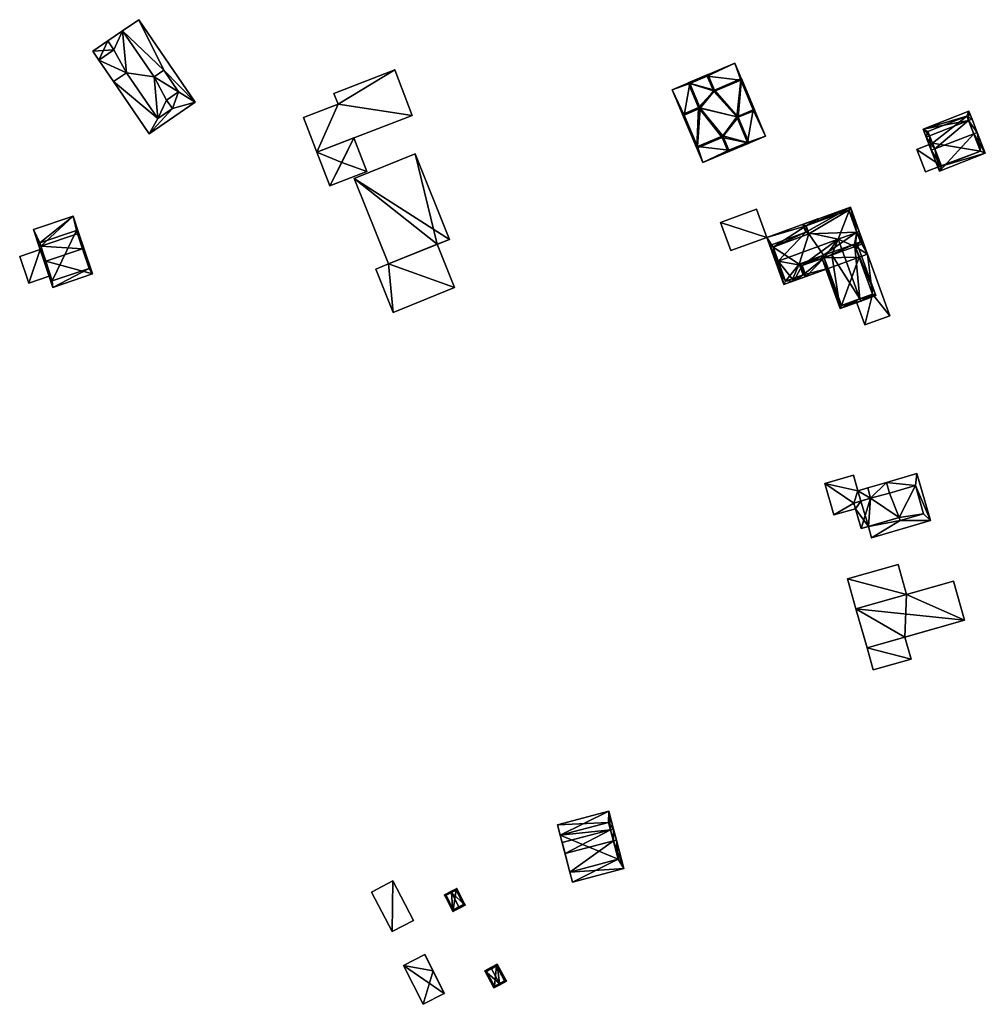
# Model space of a CAD drawing. Header units: inches. Extents: x 2685601 to 2690022, y 1235992 to 1239010.
# Tile 5 of 256: x 2686051 to 2686244, y 1236003 to 1236200. Entities that reach past the tile are written whole.
import ezdxf

# ---------------------------------------------------------------- set-up
doc = ezdxf.new("R2010")
doc.units = ezdxf.units.IN
doc.header["$MEASUREMENT"] = 0
doc.layers.add('Gebaeude Einzelhaus', color=10, linetype='Continuous')
doc.layers.add('Offenes Gebaeude', color=10, linetype='Continuous')

msp = doc.modelspace()

# ---------------------------------------------------------------- meshes
at = {"layer": 'Gebaeude Einzelhaus'}
mesh = msp.add_polyface(dxfattribs=at)
corners = [(2686078.335, 1236180.046, 498.625), (2686081.278, 1236182.056, 498.665), (2686080.118, 1236183.753, 498.665), (2686077.605, 1236188.411, 498.671), (2686082.518, 1236185.394, 498.699), (2686079.549, 1236189.739, 498.699), (2686072.058, 1236189.235, 498.625), (2686071.303, 1236197.638, 498.671), (2686069.554, 1236193.79, 498.63), (2686068.319, 1236195.599, 498.63), (2686066.538, 1236191.73, 498.589), (2686069.455, 1236187.458, 498.589), (2686066.538, 1236191.73, 495.601), (2686069.554, 1236193.79, 495.638), (2686068.319, 1236195.599, 495.638), (2686065.301, 1236193.538, 495.601), (2686076.604, 1236176.993, 495.601), (2686081.278, 1236182.056, 495.668), (2686078.335, 1236180.046, 495.633), (2686085.849, 1236183.309, 495.713), (2686082.518, 1236185.394, 495.697), (2686080.118, 1236183.753, 495.668), (2686069.455, 1236187.458, 495.601), (2686072.058, 1236189.235, 495.633), (2686079.549, 1236189.739, 495.697), (2686074.548, 1236199.854, 495.713), (2686071.303, 1236197.638, 495.674), (2686077.605, 1236188.411, 495.674), (2686071.303, 1236197.638, 486.73), (2686068.319, 1236195.599, 486.73), (2686066.537, 1236191.729, 486.73), (2686069.455, 1236187.458, 486.73), (2686072.058, 1236189.235, 486.73), (2686069.554, 1236193.79, 486.73), (2686077.605, 1236188.411, 486.73), (2686078.335, 1236180.046, 486.73), (2686082.518, 1236185.394, 486.73), (2686079.549, 1236189.739, 486.73), (2686080.118, 1236183.753, 486.73), (2686081.278, 1236182.056, 486.73), (2686065.301, 1236193.538, 486.73), (2686074.548, 1236199.854, 486.73), (2686076.604, 1236176.993, 486.73), (2686085.849, 1236183.309, 486.73)]
mesh.append_faces([[corners[k] for k in face] for face in [(24, 26, 27), (24, 25, 26), (20, 19, 24), (24, 19, 25), (16, 18, 22), (22, 18, 23), (21, 17, 20), (20, 17, 19), (19, 17, 16), (16, 17, 18), (12, 14, 15), (12, 13, 14), (6, 10, 11), (6, 8, 10), (6, 7, 8), (8, 7, 9), (0, 3, 6), (6, 3, 7), (3, 4, 5), (0, 2, 3), (3, 2, 4), (0, 1, 2)]], dxfattribs={"color": 13})
mesh.append_faces([[corners[k] for k in face] for face in [(43, 37, 41), (41, 37, 28), (28, 37, 34), (43, 36, 37), (42, 39, 43), (43, 39, 36), (36, 39, 38), (42, 35, 39), (42, 31, 35), (35, 31, 32), (29, 33, 40), (40, 33, 30), (25, 19, 41), (41, 19, 43), (19, 16, 43), (43, 16, 42), (22, 42, 16), (22, 31, 42), (15, 40, 12), (12, 40, 30), (41, 26, 25), (41, 28, 26), (14, 29, 15), (15, 29, 40), (35, 38, 39), (35, 34, 38), (38, 34, 36), (36, 34, 37), (28, 33, 29), (35, 32, 34), (34, 32, 28), (28, 32, 33), (33, 32, 30), (30, 32, 31), (27, 26, 3), (3, 26, 7), (3, 24, 27), (3, 5, 24), (5, 4, 24), (24, 4, 20), (21, 20, 2), (2, 20, 4), (17, 21, 1), (1, 21, 2), (18, 17, 0), (0, 17, 1), (0, 6, 18), (18, 6, 23), (6, 11, 23), (23, 11, 22), (22, 30, 31), (22, 12, 30), (22, 11, 12), (12, 11, 10), (10, 13, 12), (10, 8, 13), (8, 9, 13), (13, 9, 14), (14, 28, 29), (14, 26, 28), (14, 9, 26), (26, 9, 7)]], dxfattribs={"color": 41})
mesh = msp.add_polyface(dxfattribs=at)
corners = [(2686188.53, 1236188.523, 484.42), (2686194.071, 1236191.138, 484.42), (2686181.5, 1236185.821, 484.42), (2686197.741, 1236181.819, 484.42), (2686200.246, 1236176.535, 484.42), (2686195.244, 1236187.725, 484.42), (2686183.92, 1236180.739, 484.42), (2686187.675, 1236171.219, 484.42), (2686185.034, 1236187.045, 484.42), (2686192.893, 1236173.698, 484.42), (2686186.588, 1236174.429, 484.42), (2686196.615, 1236175.271, 484.42), (2686191.674, 1236176.58, 484.42), (2686187.128, 1236182.095, 484.42), (2686189.781, 1236185.589, 484.42), (2686189.834, 1236185.438, 484.42), (2686194.438, 1236180.421, 484.42), (2686194.071, 1236191.138, 475.233), (2686200.246, 1236176.535, 475.233), (2686181.5, 1236185.821, 475.233), (2686187.675, 1236171.219, 475.233), (2686197.741, 1236181.819, 475.233), (2686188.53, 1236188.523, 475.233), (2686195.244, 1236187.725, 475.233), (2686192.893, 1236173.698, 475.233), (2686196.615, 1236175.271, 475.233), (2686183.92, 1236180.739, 475.233), (2686186.588, 1236174.429, 475.233), (2686185.034, 1236187.045, 475.233), (2686189.781, 1236185.589, 475.233), (2686187.128, 1236182.095, 475.233), (2686191.674, 1236176.58, 475.233), (2686194.438, 1236180.421, 475.233), (2686189.834, 1236185.438, 475.233)]
mesh.append_faces([[corners[k] for k in face] for face in [(11, 3, 16), (5, 14, 15), (5, 0, 14), (8, 6, 13), (12, 10, 9), (9, 4, 11), (11, 4, 3), (7, 9, 10), (6, 7, 10), (9, 7, 4), (0, 2, 8), (8, 2, 6), (6, 2, 7), (3, 1, 5), (5, 1, 0), (1, 3, 4), (0, 1, 2)]], dxfattribs={"color": 13})
mesh.append_faces([[corners[k] for k in face] for face in [(29, 23, 33), (21, 25, 32), (24, 27, 31), (26, 28, 30), (29, 22, 23), (26, 19, 28), (28, 19, 22), (24, 20, 27), (27, 20, 26), (26, 20, 19), (21, 18, 25), (25, 18, 24), (24, 18, 20), (23, 17, 21), (17, 23, 22), (17, 22, 19), (21, 17, 18), (4, 20, 18), (7, 20, 4), (19, 20, 2), (2, 20, 7), (17, 19, 1), (1, 19, 2), (18, 17, 4), (4, 17, 1)]], dxfattribs={"color": 41})
mesh = msp.add_polyface(dxfattribs=at)
corners = [(2686114.498, 1236182.914, 488.237), (2686129.365, 1236180.641, 488.237), (2686125.859, 1236189.774, 488.237), (2686110.256, 1236173.306, 488.237), (2686113.661, 1236185.091, 488.237), (2686107.586, 1236180.261, 488.237), (2686125.859, 1236189.774, 481.95), (2686129.365, 1236180.641, 481.95), (2686113.661, 1236185.091, 481.95), (2686114.498, 1236182.914, 481.95), (2686107.586, 1236180.261, 481.95), (2686110.256, 1236173.306, 481.95)]
mesh.append_faces([[corners[k] for k in face] for face in [(3, 0, 5), (0, 2, 4), (3, 1, 0), (0, 1, 2)]], dxfattribs={"color": 13})
mesh.append_faces([[corners[k] for k in face] for face in [(10, 9, 11), (11, 9, 7), (7, 9, 6), (6, 9, 8), (1, 3, 7), (7, 3, 11), (3, 5, 11), (11, 5, 10), (5, 0, 10), (10, 0, 9), (0, 4, 9), (9, 4, 8), (4, 2, 8), (8, 2, 6), (2, 1, 6), (6, 1, 7)]], dxfattribs={"color": 41})
mesh = msp.add_polyface(dxfattribs=at)
corners = [(2686184.706, 1236187.178, 487.282), (2686189.966, 1236185.765, 487.335), (2686188.663, 1236188.85, 487.335), (2686186.8, 1236182.228, 487.282), (2686183.593, 1236180.871, 487.24), (2686186.455, 1236174.101, 487.24), (2686191.541, 1236176.253, 487.307), (2686194.765, 1236180.289, 487.362), (2686192.76, 1236173.37, 487.307), (2686196.943, 1236175.139, 487.362), (2686198.069, 1236181.686, 487.406), (2686195.376, 1236188.053, 487.406), (2686188.53, 1236188.523, 487.332), (2686185.034, 1236187.045, 487.285), (2686183.92, 1236180.739, 487.243), (2686187.128, 1236182.095, 487.285), (2686186.588, 1236174.429, 487.243), (2686192.893, 1236173.698, 487.31), (2686191.674, 1236176.58, 487.31), (2686196.615, 1236175.271, 487.359), (2686197.741, 1236181.819, 487.403), (2686194.438, 1236180.421, 487.359), (2686195.244, 1236187.725, 487.403), (2686189.781, 1236185.589, 487.332), (2686189.834, 1236185.438, 487.332), (2686188.53, 1236188.523, 484.42), (2686189.781, 1236185.589, 484.42), (2686185.034, 1236187.045, 484.42), (2686187.128, 1236182.095, 484.42), (2686183.92, 1236180.739, 484.42), (2686186.588, 1236174.429, 484.42), (2686191.674, 1236176.58, 484.42), (2686192.893, 1236173.698, 484.42), (2686196.615, 1236175.271, 484.42), (2686194.438, 1236180.421, 484.42), (2686197.741, 1236181.819, 484.42), (2686195.244, 1236187.725, 484.42), (2686189.834, 1236185.438, 484.42), (2686189.781, 1236185.589, 475.233), (2686185.034, 1236187.045, 475.233), (2686188.53, 1236188.523, 475.233), (2686187.128, 1236182.095, 475.233), (2686189.834, 1236185.438, 475.233), (2686186.588, 1236174.429, 475.233), (2686183.92, 1236180.739, 475.233), (2686191.674, 1236176.58, 475.233), (2686194.438, 1236180.421, 475.233), (2686196.615, 1236175.271, 475.233), (2686192.893, 1236173.698, 475.233), (2686195.244, 1236187.725, 475.233), (2686197.741, 1236181.819, 475.233)]
mesh.append_faces([[corners[k] for k in face] for face in [(22, 24, 1), (1, 24, 23), (23, 12, 1), (11, 22, 1), (20, 22, 10), (10, 22, 11), (21, 20, 7), (19, 21, 7), (7, 20, 10), (9, 19, 7), (17, 19, 8), (8, 19, 9), (18, 17, 6), (16, 18, 6), (6, 17, 8), (5, 16, 6), (14, 16, 4), (4, 16, 5), (15, 14, 3), (13, 15, 3), (3, 14, 4), (12, 13, 0), (0, 13, 3), (1, 12, 2), (2, 12, 0), (11, 1, 7), (10, 11, 7), (9, 7, 6), (8, 9, 6), (7, 1, 3), (6, 7, 3), (5, 6, 3), (4, 5, 3), (3, 1, 0), (0, 1, 2)]], dxfattribs={"color": 13})
mesh.append_faces([[corners[k] for k in face] for face in [(46, 42, 49), (46, 49, 50), (45, 46, 47), (45, 47, 48), (41, 42, 46), (41, 46, 45), (41, 45, 43), (41, 43, 44), (38, 42, 41), (38, 41, 39), (38, 39, 40), (37, 26, 24), (24, 26, 23), (36, 24, 22), (36, 37, 24), (35, 36, 20), (20, 36, 22), (34, 35, 21), (21, 35, 20), (21, 19, 34), (34, 19, 33), (32, 33, 17), (17, 33, 19), (31, 32, 18), (18, 32, 17), (30, 31, 16), (16, 31, 18), (29, 30, 14), (14, 30, 16), (28, 14, 15), (28, 29, 14), (15, 13, 28), (28, 13, 27), (25, 13, 12), (25, 27, 13), (26, 25, 23), (23, 25, 12)]], dxfattribs={"color": 41})
mesh = msp.add_polyface(dxfattribs=at)
corners = [(2686241.968, 1236177.002, 476.523), (2686244.294, 1236173.105, 472.541), (2686242.666, 1236177.274, 476.523), (2686235.076, 1236169.509, 472.541), (2686234.148, 1236173.951, 476.523), (2686233.449, 1236173.678, 476.523), (2686232.411, 1236176.338, 473.316), (2686240.93, 1236179.661, 473.316), (2686233.11, 1236176.611, 473.316), (2686241.629, 1236179.934, 473.316), (2686241.018, 1236181.501, 472.541), (2686231.8, 1236177.905, 472.541), (2686235.503, 1236170.48, 473.208), (2686243.323, 1236173.531, 473.208), (2686240.591, 1236180.53, 472.886), (2686232.771, 1236177.479, 472.886), (2686243.323, 1236173.531, 466.012), (2686240.591, 1236180.53, 466.012), (2686232.771, 1236177.479, 466.012), (2686233.706, 1236175.085, 472.225), (2686235.458, 1236170.594, 472.225), (2686235.503, 1236170.48, 466.012), (2686233.706, 1236175.085, 466.012), (2686235.458, 1236170.594, 466.012)]
mesh.append_faces([[corners[k] for k in face] for face in [(15, 8, 6), (14, 15, 11), (11, 15, 6), (10, 14, 11), (7, 14, 9), (9, 14, 10), (0, 7, 2), (13, 0, 2), (2, 7, 9), (1, 12, 13), (1, 13, 2), (3, 12, 1), (4, 12, 5), (8, 4, 5), (6, 8, 5), (5, 12, 3), (7, 11, 8), (8, 11, 6), (9, 10, 7), (7, 10, 11), (7, 2, 9), (7, 0, 2), (6, 4, 8), (8, 4, 7), (7, 4, 0), (6, 5, 4), (3, 4, 5), (3, 0, 4), (3, 1, 0), (0, 1, 2)]], dxfattribs={"color": 13})
mesh.append_faces([[corners[k] for k in face] for face in [(16, 22, 17), (17, 22, 18), (16, 23, 22), (16, 21, 23), (13, 12, 16), (16, 12, 21), (21, 20, 23), (19, 18, 22), (19, 15, 18), (19, 8, 15), (19, 4, 8), (21, 12, 20), (20, 12, 19), (19, 12, 4), (15, 14, 18), (18, 14, 17), (7, 17, 14), (7, 16, 17), (0, 13, 7), (7, 13, 16)]], dxfattribs={"color": 41})
mesh = msp.add_polyface(dxfattribs=at)
corners = [(2686230.579, 1236173.865, 471.988), (2686232.331, 1236169.374, 471.988), (2686235.458, 1236170.594, 472.225), (2686233.706, 1236175.085, 472.225), (2686233.706, 1236175.085, 466.012), (2686230.579, 1236173.865, 466.012), (2686232.331, 1236169.374, 466.012), (2686235.458, 1236170.594, 466.012)]
mesh.append_faces([[corners[k] for k in face] for face in [(0, 2, 3), (0, 1, 2)]], dxfattribs={"color": 13})
mesh.append_faces([[corners[k] for k in face] for face in [(4, 7, 5), (5, 7, 6), (6, 7, 1), (1, 7, 2), (1, 0, 6), (6, 0, 5), (5, 0, 4), (4, 0, 3)]], dxfattribs={"color": 41})
mesh = msp.add_polyface(dxfattribs=at)
corners = [(2686124.615, 1236150.916, 488.404), (2686125.545, 1236141.214, 488.404), (2686137.859, 1236146.168, 488.404), (2686122.055, 1236149.886, 488.404), (2686134.369, 1236154.841, 488.404), (2686136.835, 1236155.834, 489.4), (2686117.715, 1236168.065, 489.565), (2686124.615, 1236150.916, 489.565), (2686129.935, 1236172.983, 489.4), (2686137.859, 1236146.168, 482.566), (2686134.369, 1236154.841, 482.566), (2686124.615, 1236150.916, 482.566), (2686122.055, 1236149.886, 482.566), (2686125.545, 1236141.214, 482.566), (2686129.935, 1236172.983, 482.566), (2686136.835, 1236155.834, 482.566), (2686117.715, 1236168.065, 482.566)]
mesh.append_faces([[corners[k] for k in face] for face in [(8, 6, 5), (5, 6, 7), (0, 2, 4), (3, 1, 0), (0, 1, 2)]], dxfattribs={"color": 13})
mesh.append_faces([[corners[k] for k in face] for face in [(10, 14, 15), (10, 16, 14), (10, 11, 16), (7, 4, 5), (5, 4, 15), (15, 4, 10), (7, 0, 4), (16, 0, 6), (6, 0, 7), (16, 11, 0), (6, 8, 16), (16, 8, 14), (8, 5, 14), (14, 5, 15), (11, 13, 12), (10, 9, 11), (11, 9, 13), (2, 1, 9), (9, 1, 13), (1, 3, 13), (13, 3, 12), (0, 11, 3), (3, 11, 12), (2, 9, 4), (4, 9, 10)]], dxfattribs={"color": 41})
mesh = msp.add_polyface(dxfattribs=at)
corners = [(2686200.496, 1236156.215, 481.599), (2686191.19, 1236159.236, 481.434), (2686193.246, 1236153.579, 481.599), (2686198.439, 1236161.873, 481.434), (2686200.496, 1236156.215, 476.017), (2686198.439, 1236161.873, 476.017), (2686191.19, 1236159.236, 476.017), (2686193.246, 1236153.579, 476.017)]
mesh.append_faces([[corners[k] for k in face] for face in [(3, 1, 0), (0, 1, 2)]], dxfattribs={"color": 13})
mesh.append_faces([[corners[k] for k in face] for face in [(4, 7, 6), (4, 6, 5), (0, 7, 4), (2, 7, 0), (6, 7, 1), (1, 7, 2), (5, 6, 3), (3, 6, 1), (4, 5, 3), (0, 4, 3)]], dxfattribs={"color": 41})
mesh = msp.add_polyface(dxfattribs=at)
corners = [(2686208.291, 1236157.249, 483.165), (2686217.235, 1236162.303, 481.931), (2686207.713, 1236158.84, 481.931), (2686214.819, 1236155.855, 485.747), (2686218.553, 1236157.213, 485.747), (2686219.024, 1236157.384, 485.747), (2686202.755, 1236151.467, 485.747), (2686201.09, 1236154.583, 483.197), (2686202.285, 1236151.296, 485.747), (2686219.878, 1236155.035, 483.846), (2686218.228, 1236154.435, 483.846), (2686218.148, 1236154.406, 483.846), (2686211.991, 1236152.167, 483.846), (2686207.593, 1236150.568, 483.846), (2686213.511, 1236152.72, 483.846), (2686203.924, 1236146.789, 482.097), (2686205.895, 1236147.506, 482.097), (2686208.378, 1236148.409, 482.097), (2686204.223, 1236147.43, 482.478), (2686207.736, 1236148.708, 482.478), (2686206.951, 1236150.866, 484.226), (2686211.82, 1236152.638, 484.227), (2686218.056, 1236154.905, 484.227), (2686219.236, 1236155.334, 484.227), (2686216.936, 1236161.661, 482.296), (2686208.354, 1236158.541, 482.296), (2686208.931, 1236156.953, 483.527), (2686201.73, 1236154.286, 483.56), (2686222.344, 1236144.576, 483.424), (2686218.228, 1236154.435, 483.785), (2686218.527, 1236155.076, 483.424), (2686218.056, 1236154.905, 483.786), (2686219.148, 1236143.947, 485.747), (2686214.819, 1236155.854, 485.747), (2686219.319, 1236143.476, 485.747), (2686215.168, 1236141.968, 482.097), (2686211.991, 1236152.167, 482.51), (2686211.351, 1236152.467, 482.097), (2686211.82, 1236152.638, 482.51), (2686215.466, 1236142.609, 482.509), (2686221.703, 1236144.875, 483.785), (2686218.228, 1236154.435, 482.059), (2686218.056, 1236154.905, 482.051), (2686219.236, 1236155.334, 482.051), (2686218.536, 1236157.26, 482.017), (2686216.936, 1236161.661, 473.682), (2686218.536, 1236157.26, 473.682), (2686210.867, 1236159.455, 481.665), (2686210.867, 1236159.455, 481.765), (2686208.354, 1236158.541, 473.682), (2686208.354, 1236158.541, 481.665), (2686208.354, 1236158.541, 481.765), (2686208.931, 1236156.953, 481.765), (2686208.931, 1236156.953, 473.682), (2686208.931, 1236156.953, 481.665), (2686201.73, 1236154.286, 481.765), (2686201.73, 1236154.286, 473.682), (2686201.73, 1236154.286, 481.665), (2686203.365, 1236149.791, 481.665), (2686204.223, 1236147.43, 473.682), (2686203.365, 1236149.791, 481.765), (2686205.724, 1236147.976, 482.089), (2686205.724, 1236147.976, 473.682), (2686207.736, 1236148.708, 482.089), (2686206.951, 1236150.866, 482.051), (2686211.82, 1236152.638, 482.051), (2686211.991, 1236152.167, 482.059), (2686206.951, 1236150.866, 473.682), (2686211.82, 1236152.638, 473.682), (2686218.056, 1236154.905, 473.682), (2686219.236, 1236155.334, 473.682), (2686211.991, 1236152.167, 473.682), (2686218.228, 1236154.435, 473.682), (2686207.736, 1236148.708, 473.682), (2686212.776, 1236150.008, 482.097), (2686215.466, 1236142.609, 473.682), (2686212.776, 1236150.008, 473.682), (2686218.3, 1236143.639, 481.789), (2686218.3, 1236143.639, 481.689), (2686221.703, 1236144.875, 473.682), (2686221.703, 1236144.875, 481.689), (2686221.703, 1236144.875, 481.789), (2686219.012, 1236152.276, 482.097), (2686219.012, 1236152.276, 481.789), (2686219.012, 1236152.276, 473.682), (2686219.012, 1236152.276, 481.689)]
mesh.append_faces([[corners[k] for k in face] for face in [(28, 29, 30), (30, 29, 31), (34, 40, 28), (28, 40, 29), (34, 32, 40), (39, 37, 36), (36, 37, 38), (39, 35, 37), (39, 34, 35), (39, 32, 34), (32, 35, 34), (35, 36, 37), (37, 36, 38), (32, 14, 35), (35, 14, 36), (32, 33, 14), (28, 32, 34), (28, 11, 32), (32, 11, 33), (31, 29, 30), (30, 29, 28), (28, 29, 11), (0, 27, 7), (7, 27, 8), (8, 27, 6), (0, 26, 27), (1, 25, 2), (2, 25, 0), (0, 25, 26), (5, 24, 1), (1, 24, 25), (5, 4, 24), (10, 23, 9), (9, 23, 5), (5, 23, 4), (10, 22, 23), (13, 21, 12), (13, 20, 21), (16, 19, 17), (17, 19, 13), (13, 19, 20), (8, 18, 15), (15, 18, 16), (16, 18, 19), (8, 6, 18), (6, 16, 13), (13, 16, 17), (8, 15, 6), (6, 15, 16), (14, 3, 12), (3, 6, 13), (12, 3, 13), (10, 4, 11), (11, 4, 3), (10, 9, 4), (4, 9, 5), (6, 7, 8), (3, 0, 6), (6, 0, 7), (5, 1, 4), (4, 1, 3), (3, 1, 0), (0, 1, 2)]], dxfattribs={"color": 13})
mesh.append_faces([[corners[k] for k in face] for face in [(76, 84, 75), (75, 84, 79), (76, 71, 84), (84, 71, 72), (79, 84, 80), (80, 84, 85), (82, 81, 83), (82, 40, 81), (41, 29, 82), (82, 29, 40), (40, 77, 81), (78, 79, 80), (78, 75, 79), (77, 39, 78), (78, 39, 75), (40, 32, 77), (77, 32, 39), (75, 74, 76), (74, 36, 66), (75, 39, 74), (74, 39, 36), (62, 67, 73), (68, 69, 71), (71, 69, 72), (68, 46, 69), (69, 46, 70), (67, 53, 68), (68, 53, 46), (46, 53, 45), (45, 53, 49), (67, 56, 53), (62, 59, 67), (67, 59, 56), (36, 38, 66), (66, 38, 65), (36, 12, 38), (38, 12, 21), (64, 38, 20), (20, 38, 21), (64, 65, 38), (64, 19, 63), (64, 20, 19), (19, 61, 63), (61, 59, 62), (19, 18, 61), (61, 18, 59), (56, 58, 57), (60, 27, 55), (60, 6, 27), (58, 18, 60), (60, 18, 6), (56, 59, 58), (58, 59, 18), (53, 56, 54), (54, 56, 57), (27, 26, 55), (55, 26, 52), (49, 53, 50), (50, 53, 54), (26, 25, 52), (52, 25, 51), (25, 48, 51), (47, 49, 50), (47, 45, 49), (25, 24, 48), (48, 24, 47), (47, 24, 45), (45, 44, 46), (44, 23, 43), (44, 4, 23), (45, 24, 44), (44, 24, 4), (31, 23, 22), (31, 43, 23), (31, 42, 43), (29, 31, 10), (10, 31, 22), (29, 41, 31), (31, 41, 42), (11, 29, 10), (14, 12, 36)]], dxfattribs={"color": 41})
mesh = msp.add_polyface(dxfattribs=at)
corners = [(2686055.907, 1236151.48, 506.754), (2686057.328, 1236146.216, 501.775), (2686065.293, 1236148.91, 501.774), (2686055.584, 1236151.371, 506.754), (2686063.268, 1236153.971, 506.754), (2686063.549, 1236154.066, 506.754), (2686054.578, 1236154.345, 503.104), (2686054.926, 1236154.463, 503.104), (2686062.269, 1236156.947, 503.104), (2686062.543, 1236157.04, 503.104), (2686061.378, 1236160.483, 500.229), (2686053.413, 1236157.788, 500.229), (2686057.2, 1236147.55, 502.969), (2686064.6, 1236150, 502.922), (2686062.05, 1236157.6, 502.559), (2686054.7, 1236155.15, 502.532), (2686054.7, 1236155.15, 493.214), (2686057.2, 1236147.55, 493.214), (2686064.6, 1236150, 493.214), (2686062.05, 1236157.6, 493.214)]
mesh.append_faces([[corners[k] for k in face] for face in [(7, 0, 6), (15, 7, 6), (11, 15, 6), (10, 14, 15), (10, 15, 11), (8, 14, 9), (9, 14, 10), (4, 8, 5), (13, 4, 5), (5, 8, 9), (2, 13, 5), (12, 13, 1), (1, 13, 2), (0, 12, 3), (6, 0, 3), (3, 12, 1), (7, 11, 6), (9, 10, 8), (8, 10, 7), (7, 10, 11), (8, 5, 9), (7, 4, 8), (8, 4, 5), (6, 0, 7), (7, 0, 4), (6, 3, 0), (0, 2, 4), (4, 2, 5), (3, 1, 0), (0, 1, 2)]], dxfattribs={"color": 13})
mesh.append_faces([[corners[k] for k in face] for face in [(17, 19, 18), (16, 19, 17), (15, 19, 16), (14, 19, 15), (18, 19, 8), (8, 19, 14), (4, 18, 8), (13, 18, 4), (17, 18, 13), (12, 17, 13), (0, 17, 12), (16, 17, 7), (7, 17, 0), (15, 16, 7)]], dxfattribs={"color": 41})
mesh = msp.add_polyface(dxfattribs=at)
corners = [(2686208.378, 1236148.409, 482.097), (2686212.776, 1236150.008, 482.097), (2686211.991, 1236152.167, 482.059), (2686206.951, 1236150.866, 482.051), (2686211.82, 1236152.638, 482.051), (2686207.736, 1236148.708, 482.089), (2686205.895, 1236147.506, 482.097), (2686205.724, 1236147.976, 482.089), (2686218.228, 1236154.435, 482.059), (2686219.012, 1236152.276, 482.097), (2686220.663, 1236152.876, 482.097), (2686219.236, 1236155.334, 482.051), (2686219.006, 1236157.431, 482.017), (2686218.536, 1236157.26, 482.017), (2686218.056, 1236154.905, 482.051), (2686205.895, 1236147.506, 473.682), (2686205.724, 1236147.976, 473.682), (2686212.776, 1236150.008, 473.682), (2686219.012, 1236152.276, 481.789), (2686220.663, 1236152.876, 481.789), (2686219.012, 1236152.276, 481.689), (2686219.012, 1236152.276, 473.682), (2686220.663, 1236152.876, 473.682), (2686220.663, 1236152.876, 481.689), (2686219.006, 1236157.431, 473.682), (2686218.536, 1236157.26, 473.682), (2686219.236, 1236155.334, 473.682), (2686218.228, 1236154.435, 473.682), (2686218.056, 1236154.905, 473.682), (2686207.736, 1236148.708, 473.682), (2686211.991, 1236152.167, 473.682), (2686206.951, 1236150.866, 473.682), (2686211.82, 1236152.638, 473.682)]
mesh.append_faces([[corners[k] for k in face] for face in [(8, 11, 14), (11, 12, 13), (8, 10, 11), (11, 10, 12), (8, 9, 10), (0, 5, 6), (6, 5, 7), (0, 3, 5), (0, 2, 3), (3, 2, 4), (0, 1, 2)]], dxfattribs={"color": 13})
mesh.append_faces([[corners[k] for k in face] for face in [(30, 31, 32), (15, 29, 17), (17, 29, 30), (30, 29, 31), (15, 16, 29), (27, 22, 21), (28, 26, 27), (27, 26, 22), (22, 26, 24), (24, 26, 25), (12, 24, 13), (13, 24, 25), (23, 12, 19), (19, 12, 10), (23, 24, 12), (23, 22, 24), (20, 22, 23), (20, 21, 22), (9, 19, 10), (9, 18, 19), (15, 0, 6), (15, 17, 0), (0, 17, 1), (15, 7, 16), (15, 6, 7)]], dxfattribs={"color": 41})
mesh = msp.add_polyface(dxfattribs=at)
corners = [(2686227.021, 1236100.085, 485.709), (2686227.194, 1236099.491, 485.747), (2686231.908, 1236100.86, 485.747), (2686230.266, 1236106.511, 485.385), (2686225.074, 1236105.004, 485.385), (2686221.299, 1236103.985, 485.38), (2686224.459, 1236107.121, 485.25), (2686220.705, 1236106.031, 485.25), (2686219.429, 1236097.88, 485.709), (2686217.948, 1236102.98, 485.382), (2686221.299, 1236103.985, 482.926), (2686220.705, 1236106.031, 482.926), (2686218.759, 1236105.466, 482.926), (2686219.358, 1236103.403, 482.926), (2686227.194, 1236099.491, 482.926), (2686220.842, 1236098.29, 482.926), (2686221.491, 1236096.053, 482.926), (2686227.021, 1236100.085, 482.926), (2686233.323, 1236099.488, 482.926), (2686230.266, 1236106.511, 482.926), (2686230.59, 1236108.901, 482.926), (2686231.908, 1236100.86, 482.926), (2686224.459, 1236107.121, 482.926), (2686225.074, 1236105.004, 482.926), (2686217.948, 1236102.98, 482.429), (2686212.113, 1236106.891, 482.429), (2686213.936, 1236100.609, 482.429), (2686218.759, 1236105.466, 482.429), (2686217.86, 1236108.56, 482.429), (2686218.271, 1236101.868, 482.429), (2686219.358, 1236103.403, 482.429), (2686224.459, 1236107.121, 474.172), (2686220.705, 1236106.031, 474.172), (2686219.429, 1236097.88, 474.172), (2686218.271, 1236101.868, 474.172), (2686220.842, 1236098.29, 474.172), (2686221.299, 1236103.985, 474.172), (2686227.021, 1236100.085, 474.172), (2686225.074, 1236105.004, 474.172), (2686230.266, 1236106.511, 474.172), (2686231.908, 1236100.86, 474.172), (2686227.194, 1236099.491, 474.172), (2686219.358, 1236103.403, 474.172), (2686217.948, 1236102.98, 474.172), (2686230.59, 1236108.901, 474.172), (2686218.759, 1236105.466, 474.172), (2686221.491, 1236096.053, 474.172), (2686233.323, 1236099.488, 474.172), (2686212.113, 1236106.891, 474.172), (2686217.86, 1236108.56, 474.172), (2686213.936, 1236100.609, 474.172)]
mesh.append_faces([[corners[k] for k in face] for face in [(27, 24, 30), (24, 26, 29), (28, 25, 27), (27, 25, 24), (24, 25, 26), (19, 22, 23), (19, 20, 22), (14, 18, 21), (21, 18, 19), (19, 18, 20), (14, 16, 18), (17, 15, 14), (14, 15, 16), (10, 12, 13), (10, 11, 12), (0, 5, 8), (8, 5, 9), (5, 6, 7), (0, 4, 5), (5, 4, 6), (0, 3, 4), (0, 2, 3), (0, 1, 2)]], dxfattribs={"color": 13})
mesh.append_faces([[corners[k] for k in face] for face in [(48, 43, 50), (50, 43, 34), (48, 45, 43), (43, 45, 42), (48, 49, 45), (27, 45, 28), (28, 45, 49), (50, 34, 26), (26, 34, 29), (26, 25, 50), (50, 25, 48), (25, 28, 48), (48, 28, 49), (47, 39, 44), (44, 39, 31), (31, 39, 38), (47, 40, 39), (35, 41, 46), (46, 41, 47), (47, 41, 40), (35, 37, 41), (32, 36, 45), (45, 36, 42), (20, 18, 44), (44, 18, 47), (18, 16, 47), (47, 16, 46), (12, 30, 13), (12, 27, 30), (46, 16, 35), (35, 16, 15), (11, 27, 12), (11, 32, 27), (27, 32, 45), (22, 20, 31), (31, 20, 44), (38, 36, 31), (31, 36, 32), (42, 34, 43), (36, 35, 42), (42, 35, 34), (34, 35, 33), (41, 37, 40), (40, 37, 39), (39, 37, 38), (38, 37, 36), (36, 37, 35), (23, 6, 4), (23, 22, 6), (19, 23, 3), (3, 23, 4), (3, 21, 19), (3, 2, 21), (14, 21, 1), (1, 21, 2), (14, 0, 17), (14, 1, 0), (0, 15, 17), (15, 33, 35), (0, 8, 15), (15, 8, 33), (33, 29, 34), (29, 9, 24), (33, 8, 29), (29, 8, 9), (9, 13, 24), (24, 13, 30), (9, 5, 13), (13, 5, 10), (11, 10, 7), (7, 10, 5), (22, 7, 6), (22, 11, 7), (22, 31, 11), (11, 31, 32)]], dxfattribs={"color": 41})
mesh = msp.add_polyface(dxfattribs=at)
corners = [(2686218.354, 1236081.785, 482.595), (2686240.12, 1236079.554, 482.926), (2686237.894, 1236087.359, 482.595), (2686220.58, 1236073.98, 482.926), (2686228.501, 1236084.68, 481.654), (2686216.643, 1236087.786, 481.599), (2686218.354, 1236081.785, 481.654), (2686226.79, 1236090.68, 481.599), (2686220.58, 1236073.98, 481.725), (2686229.419, 1236071.741, 481.765), (2686228.164, 1236076.143, 481.725), (2686221.836, 1236069.578, 481.765), (2686237.894, 1236087.359, 473.565), (2686228.501, 1236084.68, 473.565), (2686218.354, 1236081.785, 473.565), (2686220.58, 1236073.98, 473.565), (2686240.12, 1236079.554, 473.565), (2686228.164, 1236076.143, 473.565), (2686216.643, 1236087.786, 473.565), (2686221.836, 1236069.578, 473.565), (2686229.419, 1236071.741, 473.565), (2686226.79, 1236090.68, 473.565)]
mesh.append_faces([[corners[k] for k in face] for face in [(11, 9, 8), (8, 9, 10), (7, 5, 4), (4, 5, 6), (3, 1, 0), (0, 1, 2)]], dxfattribs={"color": 13})
mesh.append_faces([[corners[k] for k in face] for face in [(14, 18, 13), (13, 18, 21), (19, 15, 20), (20, 15, 17), (5, 7, 18), (18, 7, 21), (21, 7, 13), (13, 7, 4), (20, 10, 9), (20, 17, 10), (9, 11, 20), (20, 11, 19), (8, 19, 11), (8, 15, 19), (5, 14, 6), (5, 18, 14), (13, 17, 14), (14, 17, 15), (12, 16, 13), (13, 16, 17), (2, 16, 12), (2, 1, 16), (3, 10, 1), (1, 10, 16), (16, 10, 17), (3, 8, 10), (6, 8, 0), (0, 8, 3), (6, 15, 8), (6, 14, 15), (0, 4, 6), (4, 12, 13), (0, 2, 4), (4, 2, 12)]], dxfattribs={"color": 41})
mesh = msp.add_polyface(dxfattribs=at)
corners = [(2686168.793, 1236041.256, 490.301), (2686158.49, 1236038.538, 490.301), (2686159.046, 1236036.431, 491.827), (2686169.112, 1236037.515, 492.891), (2686159.434, 1236034.962, 492.891), (2686169.736, 1236037.68, 492.891), (2686169.704, 1236035.311, 495.185), (2686170.318, 1236035.473, 495.185), (2686160.016, 1236032.755, 495.185), (2686161.005, 1236029.006, 492.3), (2686161.523, 1236027.043, 490.789), (2686171.825, 1236029.761, 490.789), (2686168.71, 1236039.015, 491.804), (2686170.698, 1236031.607, 492.331), (2686170.698, 1236031.607, 483.255), (2686161.005, 1236029.006, 483.255), (2686168.71, 1236039.015, 483.255), (2686159.046, 1236036.431, 483.255)]
mesh.append_faces([[corners[k] for k in face] for face in [(3, 12, 5), (6, 3, 5), (13, 6, 7), (7, 6, 5), (11, 13, 7), (10, 13, 11), (9, 13, 10), (1, 12, 2), (5, 12, 0), (0, 12, 1), (9, 6, 8), (9, 11, 6), (6, 11, 7), (9, 10, 11), (6, 3, 8), (8, 3, 4), (7, 5, 6), (6, 5, 3), (0, 3, 5), (0, 2, 3), (3, 2, 4), (0, 1, 2)]], dxfattribs={"color": 13})
mesh.append_faces([[corners[k] for k in face] for face in [(17, 14, 15), (17, 16, 14), (4, 9, 8), (4, 15, 9), (4, 2, 15), (15, 2, 17), (2, 12, 17), (17, 12, 16), (3, 14, 12), (12, 14, 16), (6, 13, 3), (3, 13, 14), (13, 9, 14), (14, 9, 15)]], dxfattribs={"color": 41})
mesh = msp.add_polyface(dxfattribs=at)
corners = [(2686125.325, 1236017.114, 496.428), (2686125.519, 1236027.264, 495.875), (2686121.195, 1236025.001, 496.428), (2686129.648, 1236019.376, 495.875), (2686121.195, 1236025.001, 490.153), (2686125.519, 1236027.264, 490.153), (2686125.325, 1236017.114, 490.153), (2686129.648, 1236019.376, 490.153)]
mesh.append_faces([[corners[k] for k in face] for face in [(3, 1, 0), (0, 1, 2)]], dxfattribs={"color": 13})
mesh.append_faces([[corners[k] for k in face] for face in [(6, 5, 7), (6, 4, 5), (1, 3, 5), (5, 3, 7), (3, 6, 7), (3, 0, 6), (0, 2, 6), (6, 2, 4), (2, 1, 4), (4, 1, 5)]], dxfattribs={"color": 41})
mesh = msp.add_polyface(dxfattribs=at)
corners = [(2686137.254, 1236024.949, 492.95), (2686139.974, 1236022.418, 492.508), (2686138.29, 1236025.753, 492.508), (2686138.714, 1236022.061, 492.95), (2686138.826, 1236021.838, 492.95), (2686137.141, 1236025.173, 492.95), (2686135.816, 1236024.503, 492.508), (2686137.501, 1236021.169, 492.508), (2686139.638, 1236022.528, 492.594), (2686137.611, 1236021.505, 492.582), (2686138.18, 1236025.416, 492.594), (2686136.153, 1236024.393, 492.583), (2686139.638, 1236022.528, 487.506), (2686137.611, 1236021.505, 487.506), (2686138.18, 1236025.416, 487.506), (2686136.153, 1236024.393, 487.506)]
mesh.append_faces([[corners[k] for k in face] for face in [(11, 9, 6), (6, 9, 7), (0, 11, 5), (10, 0, 5), (5, 11, 6), (2, 10, 5), (8, 10, 1), (1, 10, 2), (4, 9, 3), (3, 8, 4), (7, 9, 4), (4, 8, 1), (0, 7, 3), (3, 7, 4), (0, 6, 7), (0, 5, 6), (0, 2, 5), (4, 1, 3), (3, 1, 0), (0, 1, 2)]], dxfattribs={"color": 13})
mesh.append_faces([[corners[k] for k in face] for face in [(12, 13, 14), (14, 13, 15), (9, 15, 13), (9, 11, 15), (11, 14, 15), (0, 10, 11), (11, 10, 14), (10, 8, 14), (14, 8, 12), (8, 9, 12), (12, 9, 13), (8, 3, 9)]], dxfattribs={"color": 41})
mesh = msp.add_polyface(dxfattribs=at)
corners = [(2686133.572, 1236009.251, 496.649), (2686127.601, 1236010.359, 497.313), (2686131.55, 1236002.555, 497.313), (2686131.909, 1236012.538, 496.649), (2686135.803, 1236004.708, 496.657), (2686135.856, 1236004.735, 496.649), (2686135.856, 1236004.735, 490.425), (2686131.909, 1236012.538, 490.425), (2686127.601, 1236010.359, 490.425), (2686131.55, 1236002.555, 490.425), (2686135.803, 1236004.708, 490.425)]
mesh.append_faces([[corners[k] for k in face] for face in [(4, 5, 0), (0, 2, 4), (3, 1, 0), (0, 1, 2)]], dxfattribs={"color": 13})
mesh.append_faces([[corners[k] for k in face] for face in [(7, 10, 8), (8, 10, 9), (7, 6, 10), (5, 10, 6), (5, 4, 10), (4, 9, 10), (4, 2, 9), (2, 1, 9), (9, 1, 8), (1, 3, 8), (8, 3, 7), (0, 7, 3), (0, 6, 7), (0, 5, 6)]], dxfattribs={"color": 41})
mesh = msp.add_polyface(dxfattribs=at)
corners = [(2686146.852, 1236006.702, 492.95), (2686148.25, 1236007.176, 492.655), (2686146.399, 1236010.59, 492.655), (2686146.971, 1236006.483, 492.95), (2686145.239, 1236009.678, 492.95), (2686145.12, 1236009.898, 492.95), (2686143.915, 1236009.244, 492.655), (2686145.766, 1236005.829, 492.655), (2686146.298, 1236010.251, 492.706), (2686147.911, 1236007.276, 492.706), (2686144.254, 1236009.144, 492.709), (2686145.866, 1236006.168, 492.709), (2686146.298, 1236010.251, 487.478), (2686147.911, 1236007.276, 487.478), (2686144.254, 1236009.144, 487.478), (2686145.866, 1236006.168, 487.478)]
mesh.append_faces([[corners[k] for k in face] for face in [(11, 0, 3), (3, 0, 9), (7, 11, 3), (10, 11, 6), (6, 11, 7), (4, 10, 5), (8, 4, 5), (5, 10, 6), (2, 8, 5), (9, 8, 1), (3, 9, 1), (1, 8, 2), (0, 7, 3), (5, 6, 4), (4, 6, 0), (0, 6, 7), (0, 2, 4), (4, 2, 5), (3, 1, 0), (0, 1, 2)]], dxfattribs={"color": 13})
mesh.append_faces([[corners[k] for k in face] for face in [(12, 15, 14), (13, 15, 12), (0, 15, 13), (11, 15, 0), (0, 13, 9), (14, 15, 11), (10, 14, 11), (12, 14, 4), (4, 14, 10), (8, 12, 4), (13, 12, 9), (9, 12, 8)]], dxfattribs={"color": 41})
at = {"layer": 'Offenes Gebaeude'}
mesh = msp.add_polyface(dxfattribs=at)
corners = [(2686120.264, 1236169.413, 488.237), (2686115.271, 1236171.263, 490.229), (2686112.844, 1236166.565, 488.237), (2686110.256, 1236173.306, 488.237), (2686117.676, 1236176.154, 488.237), (2686120.264, 1236169.413, 488.137), (2686112.844, 1236166.565, 488.137), (2686117.676, 1236176.154, 488.137), (2686110.256, 1236173.306, 488.137)]
mesh.append_faces([[corners[k] for k in face] for face in [(3, 1, 4), (4, 1, 0), (2, 1, 3), (0, 1, 2)]], dxfattribs={"color": 13})
mesh.append_faces([[corners[k] for k in face] for face in [(6, 8, 7), (6, 7, 5), (2, 8, 6), (3, 8, 2), (7, 8, 4), (4, 8, 3), (5, 7, 0), (0, 7, 4), (6, 5, 2), (2, 5, 0)]], dxfattribs={"color": 41})
mesh = msp.add_polyface(dxfattribs=at)
corners = [(2686208.354, 1236158.541, 481.765), (2686210.696, 1236159.925, 481.765), (2686200.496, 1236156.215, 481.765), (2686210.867, 1236159.455, 481.765), (2686201.73, 1236154.286, 481.765), (2686202.895, 1236149.62, 481.765), (2686203.365, 1236149.791, 481.765), (2686208.931, 1236156.953, 481.765), (2686210.696, 1236159.925, 481.665), (2686210.867, 1236159.455, 481.665), (2686200.496, 1236156.215, 481.665), (2686202.895, 1236149.62, 481.665), (2686203.365, 1236149.791, 481.665), (2686208.354, 1236158.541, 481.665), (2686208.931, 1236156.953, 481.665), (2686201.73, 1236154.286, 481.665)]
mesh.append_faces([[corners[k] for k in face] for face in [(0, 4, 7), (4, 5, 6), (0, 2, 4), (4, 2, 5), (3, 1, 0), (0, 1, 2)]], dxfattribs={"color": 13})
mesh.append_faces([[corners[k] for k in face] for face in [(13, 8, 9), (13, 10, 8), (13, 15, 10), (10, 15, 11), (11, 15, 12), (13, 14, 15), (11, 12, 5), (5, 12, 6), (5, 2, 11), (11, 2, 10), (2, 1, 10), (10, 1, 8), (8, 3, 9), (8, 1, 3)]], dxfattribs={"color": 41})
mesh = msp.add_polyface(dxfattribs=at)
corners = [(2686054.761, 1236153.8, 503.925), (2686052.473, 1236147.063, 501.27), (2686056.571, 1236148.45, 503.925), (2686050.661, 1236152.414, 501.27), (2686054.761, 1236153.8, 503.825), (2686056.571, 1236148.45, 503.825), (2686050.661, 1236152.414, 501.17), (2686052.473, 1236147.063, 501.17)]
mesh.append_faces([[corners[k] for k in face] for face in [(3, 1, 0), (0, 1, 2)]], dxfattribs={"color": 13})
mesh.append_faces([[corners[k] for k in face] for face in [(4, 7, 6), (5, 7, 4), (1, 7, 5), (1, 5, 2), (6, 7, 3), (3, 7, 1), (4, 6, 3), (0, 4, 3), (5, 4, 2), (2, 4, 0)]], dxfattribs={"color": 41})
mesh = msp.add_polyface(dxfattribs=at)
corners = [(2686221.703, 1236144.875, 481.789), (2686225.158, 1236140.518, 481.789), (2686220.663, 1236152.876, 481.789), (2686220.104, 1236138.68, 481.789), (2686219.012, 1236152.276, 481.789), (2686218.3, 1236143.639, 481.789), (2686225.158, 1236140.518, 481.689), (2686220.663, 1236152.876, 481.689), (2686218.3, 1236143.639, 481.689), (2686220.104, 1236138.68, 481.689), (2686221.703, 1236144.875, 481.689), (2686219.012, 1236152.276, 481.689)]
mesh.append_faces([[corners[k] for k in face] for face in [(3, 0, 5), (0, 2, 4), (3, 1, 0), (0, 1, 2)]], dxfattribs={"color": 13})
mesh.append_faces([[corners[k] for k in face] for face in [(7, 10, 11), (10, 9, 8), (7, 6, 10), (10, 6, 9), (1, 3, 6), (6, 3, 9), (9, 3, 8), (8, 3, 5), (1, 6, 2), (2, 6, 7)]], dxfattribs={"color": 41})

doc.saveas('drawing.dxf')
